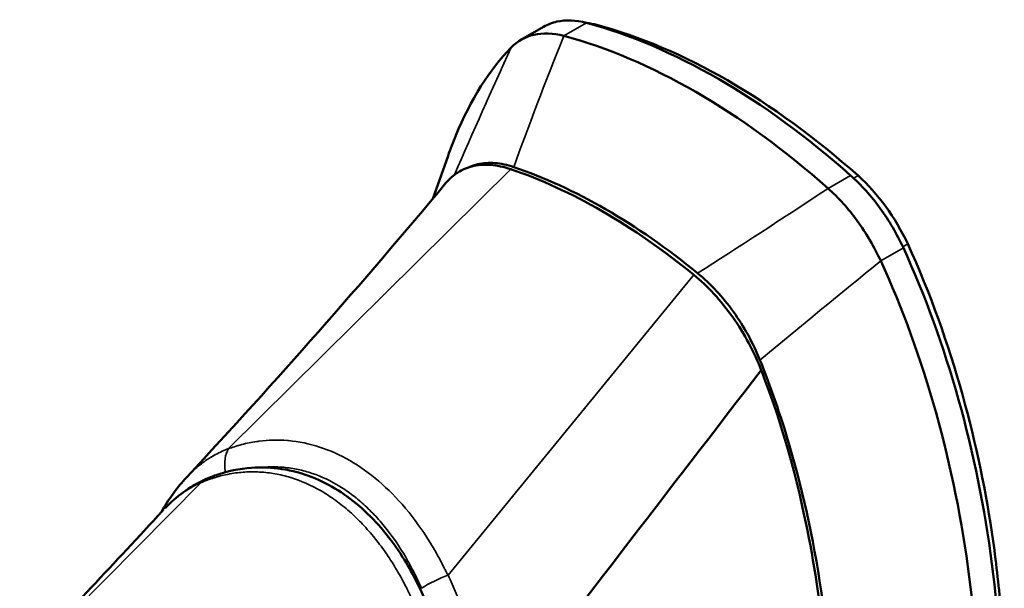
# Model space of a CAD drawing. Header units: inches. Extents: x 1 to 203, y 4 to 128.
# Tile 98 of 127: x 158.53 to 160.95, y 71.16 to 72.57. Entities that reach past the tile are written whole.
import ezdxf

# ---------------------------------------------------------------- set-up
doc = ezdxf.new("R2010")
doc.units = ezdxf.units.IN
doc.header["$LTSCALE"] = 6
doc.header["$MEASUREMENT"] = 0
doc.layers.add('Visible (ANSI)', color=7, linetype='Continuous', lineweight=50)
doc.layers.add('Visible Narrow (ANSI)', color=7, linetype='Continuous', lineweight=35)

msp = doc.modelspace()

# ---------------------------------------------------------------- linework, layer by layer
at = {"layer": 'Visible (ANSI)'}
for p, q in [((159.7628, 72.5161), (159.8186, 72.5483)), ((159.7756, 72.2855), (159.7756, 72.2855)), ((159.5455, 72.1241), (159.5829, 72.2297)), ((159.1035, 71.45), (159.1035, 71.45)), ((159.2946, 71.4262), (159.2945, 71.4262)), ((159.261, 71.4078), (159.261, 71.4078))]:
    msp.add_line(p, q, dxfattribs=at)
for centre, major_axis, start_param, end_param in [((160.25, 70.9729), (-0.8858, 1.5343), 5.234685, 5.76089), ((160.272, 70.9854), (-0.8761, 1.5175), 5.234754, 5.760882), ((160.1943, 70.9408), (0.8858, -1.5343), 2.093092, 2.619297), ((159.9716, 70.8122), (0.7874, -1.3639), 2.151096, 2.561293), ((159.9632, 70.8074), (-0.7874, 1.3638), 5.293541, 5.702034)]:
    msp.add_ellipse(centre, major_axis=major_axis, ratio=0.57735, start_param=start_param, end_param=end_param, dxfattribs=at)
for points, knots in [([(159.9241, 72.5578), (159.8981, 72.5647), (159.8735, 72.5658), (159.8396, 72.5583), (159.8287, 72.5541), (159.8186, 72.5483)], [0, 0, 0, 0, 0.2904299, 0.2904299, 0.4442638, 0.4442638, 0.4442638, 0.4442638]), ([(159.7384, 72.497), (159.7539, 72.5129), (159.7729, 72.5235), (159.8171, 72.5336), (159.8422, 72.5327), (159.8685, 72.5257)], [0.0000008, 0.0000008, 0.0000008, 0.0000008, 0.2874242, 0.2874242, 0.5808974, 0.5808974, 0.5808974, 0.5808974]), ([(159.7384, 72.497), (159.6852, 72.4425), (159.6307, 72.3556), (159.589, 72.2468), (159.5829, 72.2297)], [-8.7104735, -8.7104735, -8.7104735, -8.7104735, -8.4070625, -8.3522237, -8.3522237, -8.3522237, -8.3522237]), ([(159.5779, 72.163), (159.585, 72.1715), (159.593, 72.1789), (159.6136, 72.1936), (159.6269, 72.1997), (159.6558, 72.2072), (159.6713, 72.2085), (159.7036, 72.2061), (159.7203, 72.2027), (159.7374, 72.1969)], [0.047358, 0.047358, 0.047358, 0.047358, 0.1879239, 0.1879239, 0.3801337, 0.3801337, 0.572343, 0.572343, 0.7602664, 0.7602664, 0.7602664, 0.7602664]), ([(159.7448, 72.2021), (159.7288, 72.2074), (159.7132, 72.2108), (159.6835, 72.2131), (159.6695, 72.2121), (159.649, 72.2073), (159.642, 72.2048), (159.6354, 72.2017)], [-0.6974173, -0.6974173, -0.6974173, -0.6974173, -0.5214291, -0.5214291, -0.3487179, -0.3487179, -0.251787, -0.251787, -0.251787, -0.251787]), ([(160.7059, 72.0027), (160.69, 72.037), (160.6515, 72.1033), (160.6021, 72.1582), (160.5758, 72.1816)], [0.0100009, 0.0100009, 0.0100009, 0.0100009, 0.5069999, 1.01, 1.01, 1.01, 1.01]), ([(160.5201, 72.1495), (160.5458, 72.1266), (160.5703, 72.0996), (160.6147, 72.0387), (160.634, 72.0051), (160.6502, 71.9705)], [0, 0, 0, 0, 0.2872369, 0.2872369, 0.5811468, 0.5811468, 0.5811468, 0.5811468]), ([(160.7166, 72.0125), (160.7731, 71.8894), (160.8612, 71.6387), (160.923, 71.3376), (160.9486, 71.1021), (160.9582, 70.8771), (160.9452, 70.666), (160.9083, 70.4734), (160.8826, 70.3869), (160.8684, 70.3475)], [-1, -1, -1, -1, -0.9375, -0.875, -0.84375, -0.8125, -0.75, -0.71875, -0.6901142, -0.6901142, -0.6901142, -0.6901142]), ([(160.6189, 69.9911), (160.6284, 69.9966), (160.6965, 70.0402), (160.808, 70.1711), (160.9121, 70.4556), (160.9557, 70.8168), (160.9348, 71.2216), (160.8513, 71.6331), (160.7591, 71.8868), (160.7059, 72.0027)], [-5.724371, -5.724371, -5.724371, -5.724371, -5.676363, -5.372952, -5.069541, -4.76613, -4.462719, -4.159308, -3.855897, -3.855897, -3.855897, -3.855897]), ([(160.3389, 69.921), (160.3603, 69.9171), (160.4496, 69.9087), (160.5973, 69.957), (160.7523, 70.1389), (160.8564, 70.4235), (160.9, 70.7847), (160.8791, 71.1895), (160.7956, 71.6009), (160.7034, 71.8546), (160.6502, 71.9705)], [-6.073824, -6.073824, -6.073824, -6.073824, -5.979774, -5.676363, -5.372952, -5.069541, -4.76613, -4.462719, -4.159308, -3.855897, -3.855897, -3.855897, -3.855897]), ([(160.1891, 71.9361), (160.2062, 71.9221), (160.2228, 71.9064), (160.2551, 71.8714), (160.2706, 71.8522), (160.2996, 71.8113), (160.3128, 71.7898), (160.3364, 71.7459), (160.3467, 71.7237), (160.3554, 71.7012)], [0, 0, 0, 0, 0.1879234, 0.1879234, 0.3801327, 0.3801327, 0.5723425, 0.5723425, 0.7602664, 0.7602664, 0.7602664, 0.7602664]), ([(160.3522, 71.7257), (160.3437, 71.7468), (160.3339, 71.7676), (160.3119, 71.8077), (160.2998, 71.8268), (160.2737, 71.8633), (160.2597, 71.8804), (160.23, 71.9124), (160.2143, 71.9271), (160.1984, 71.9402)], [-0.697354, -0.697354, -0.697354, -0.697354, -0.5212258, -0.5212258, -0.3487111, -0.3487111, -0.1759946, -0.1759946, 0, 0, 0, 0]), ([(160.3862, 70.1529), (160.3942, 70.1663), (160.4019, 70.1804), (160.4093, 70.1952), (160.4474, 70.2708), (160.4778, 70.3641), (160.4981, 70.4702), (160.5185, 70.5763), (160.5288, 70.6951), (160.5284, 70.82), (160.5279, 70.9449), (160.5167, 71.0759), (160.4955, 71.2053), (160.4743, 71.3348), (160.4432, 71.4628), (160.4045, 71.5815), (160.3883, 71.6314), (160.3708, 71.6796), (160.3522, 71.7257)], [0.09636168, 0.09636168, 0.09636168, 0.09636168, 0.09820444, 0.09820444, 0.09820444, 0.10762907, 0.10762907, 0.10762907, 0.11705371, 0.11705371, 0.11705371, 0.12647834, 0.12647834, 0.12647834, 0.13590297, 0.13590297, 0.13590297, 0.13986107, 0.13986107, 0.13986107, 0.13986107]), ([(160.3554, 71.7012), (160.3749, 71.6505), (160.4192, 71.5327), (160.5027, 71.1595), (160.5183, 70.9778), (160.5225, 70.5878), (160.4862, 70.3738), (160.3762, 70.1212), (160.3236, 70.052), (160.2542, 70.0012), (160.2417, 69.9933), (160.2286, 69.9865)], [0.000022, 0.000022, 0.000022, 0.000022, 0.423801, 0.423801, 0.924167, 0.924167, 1.760841, 1.760841, 2.288223, 2.288223, 2.397959, 2.397959, 2.397959, 2.397959]), ([(158.983, 71.431), (158.9919, 71.4349), (159.0013, 71.4386), (159.0388, 71.4516), (159.0683, 71.4578), (159.1474, 71.4637), (159.199, 71.456), (159.291, 71.4199), (159.3331, 71.3933), (159.4082, 71.3262), (159.4421, 71.2851), (159.4937, 71.2038), (159.5137, 71.1646), (159.5307, 71.1239)], [0, 0, 0, 0, 0.097529, 0.097529, 0.391303, 0.391303, 0.875985, 0.875985, 1.310913, 1.310913, 1.74248, 1.74248, 2.084201, 2.084201, 2.084201, 2.084201])]:
    msp.add_open_spline(points, degree=3, knots=knots, dxfattribs=at)
for points in [[(159.9246, 72.5577), (159.9328, 72.5568), (159.9412, 72.5552), (159.9498, 72.5529)], [(160.5942, 72.1809), (160.6433, 72.1372), (160.6868, 72.0774), (160.7166, 72.0125)], [(158.9395, 71.4381), (159.1577, 71.6732), (159.3715, 71.9145), (159.5779, 72.163)], [(159.6642, 70.8018), (159.8946, 71.1016), (160.125, 71.4014), (160.3554, 71.7012)], [(158.8752, 71.35), (158.8933, 71.3817), (158.9144, 71.411), (158.9383, 71.4367)], [(158.885, 71.3603), (158.9129, 71.3891), (158.9456, 71.4133), (158.9802, 71.4296)], [(158.983, 71.431), (158.9828, 71.4309), (158.9826, 71.4308), (158.9825, 71.4307)], [(158.5264, 70.9784), (158.6447, 71.102), (158.762, 71.2267), (158.878, 71.3529)], [(158.8807, 71.3559), (158.8798, 71.3549), (158.8789, 71.3539), (158.878, 71.3529)]]:
    msp.add_open_spline(points, degree=3, dxfattribs=at)
at = {"layer": 'Visible Narrow (ANSI)'}
for p, q in [((159.9241, 72.5578), (159.8685, 72.5257)), ((159.9472, 72.5514), (159.9498, 72.5529)), ((159.0417, 71.5075), (159.7374, 72.1969)), ((160.5201, 72.1495), (160.5758, 72.1816)), ((160.5834, 72.1747), (160.5942, 72.1809)), ((160.7045, 72.0055), (160.7166, 72.0125)), ((160.7059, 72.0027), (160.6502, 71.9705)), ((160.1891, 71.9361), (159.5829, 71.195)), ((159.0526, 71.4462), (159.0526, 71.4462)), ((158.5599, 71.0054), (158.9744, 71.4236)), ((158.9745, 71.4238), (158.9744, 71.4236))]:
    msp.add_line(p, q, dxfattribs=at)
for points in [[(159.8685, 72.5257), (159.8224, 72.4102), (159.7812, 72.3023), (159.7448, 72.2021)], [(159.7384, 72.497), (159.6913, 72.3932), (159.6446, 72.2886), (159.5986, 72.1829)], [(160.1984, 71.9402), (160.2982, 72.0038), (160.4055, 72.0735), (160.5201, 72.1495)], [(160.3522, 71.7257), (160.4515, 71.8081), (160.5508, 71.8897), (160.6502, 71.9705)], [(159.0414, 71.5071), (159.0334, 71.4944), (159.0292, 71.4732), (159.0343, 71.4491)], [(159.0417, 71.5075), (159.0416, 71.5073), (159.0415, 71.5072), (159.0414, 71.5071)], [(158.9825, 71.4307), (158.9795, 71.4293), (158.9767, 71.4271), (158.9745, 71.4238)], [(159.5177, 71.1626), (159.536, 71.175), (159.562, 71.1871), (159.5824, 71.1947)], [(159.5824, 71.1947), (159.5826, 71.1948), (159.5828, 71.1949), (159.5829, 71.195)]]:
    msp.add_open_spline(points, degree=3, dxfattribs=at)
for points, knots in [([(159.0414, 71.5071), (159.0461, 71.5088), (159.0511, 71.5105), (159.056, 71.5121), (159.062, 71.514), (159.068, 71.5158), (159.0741, 71.5173), (159.0863, 71.5205), (159.0986, 71.523), (159.111, 71.5248), (159.1129, 71.5251), (159.1147, 71.5254), (159.1165, 71.5256), (159.1397, 71.5286), (159.1633, 71.5292), (159.187, 71.5273), (159.1879, 71.5272), (159.1887, 71.5271), (159.1896, 71.527), (159.2405, 71.5224), (159.292, 71.5059), (159.341, 71.4776), (159.3899, 71.4494), (159.4363, 71.4094), (159.4772, 71.361), (159.4778, 71.3602), (159.4784, 71.3595), (159.4791, 71.3587), (159.4996, 71.3342), (159.5188, 71.3075), (159.5364, 71.2792), (159.5452, 71.2651), (159.5536, 71.2507), (159.5616, 71.2359), (159.5656, 71.2285), (159.5695, 71.2209), (159.5733, 71.2134), (159.5741, 71.2118), (159.5749, 71.2103), (159.5757, 71.2087), (159.578, 71.2041), (159.5804, 71.1993), (159.5824, 71.1947)], [0.0000001, 0.0000001, 0.0000001, 0.0000001, 0.0256506, 0.0256506, 0.0256506, 0.057121, 0.057121, 0.057121, 0.1199481, 0.1199481, 0.1199481, 0.1291489, 0.1291489, 0.1291489, 0.2457626, 0.2457626, 0.2457626, 0.25, 0.25, 0.25, 0.5, 0.5, 0.5, 0.75, 0.75, 0.75, 0.7539486, 0.7539486, 0.7539486, 0.8797515, 0.8797515, 0.8797515, 0.9425979, 0.9425979, 0.9425979, 0.974278, 0.974278, 0.974278, 0.9807037, 0.9807037, 0.9807037, 0.9999978, 0.9999978, 0.9999978, 0.9999978]), ([(158.9383, 71.4367), (158.9421, 71.4409), (158.9461, 71.4449), (158.95, 71.4487), (158.9546, 71.4531), (158.9592, 71.4573), (158.9636, 71.4611), (158.9681, 71.4649), (158.9724, 71.4684), (158.9773, 71.472), (158.9822, 71.4757), (158.9878, 71.4796), (158.9932, 71.4832), (158.9987, 71.4867), (159.004, 71.4898), (159.0094, 71.4927), (159.0201, 71.4986), (159.031, 71.5035), (159.0417, 71.5075)], [0.5708692, 0.5708692, 0.5708692, 0.5708692, 0.625, 0.625, 0.625, 0.6875, 0.6875, 0.6875, 0.75, 0.75, 0.75, 0.8125, 0.8125, 0.8125, 0.875, 0.875, 0.875, 1, 1, 1, 1]), ([(159.5012, 71.1194), (159.5012, 71.1195), (159.5011, 71.1197), (159.501, 71.1199), (159.5009, 71.1201), (159.5009, 71.1202), (159.5008, 71.1204), (159.5007, 71.1205), (159.5007, 71.1207), (159.5006, 71.1208), (159.5002, 71.1219), (159.4993, 71.1238), (159.4987, 71.1251), (159.4985, 71.1257), (159.4983, 71.1262), (159.4981, 71.1266), (159.4978, 71.1271), (159.4977, 71.1275), (159.4975, 71.128), (159.4971, 71.1289), (159.4966, 71.1299), (159.4962, 71.1308), (159.4953, 71.1328), (159.4944, 71.1346), (159.4936, 71.1365), (159.4933, 71.137), (159.4931, 71.1376), (159.4928, 71.1381), (159.4922, 71.1395), (159.4916, 71.1408), (159.491, 71.1422), (159.4892, 71.1459), (159.4874, 71.1496), (159.4856, 71.1533), (159.4844, 71.1558), (159.4832, 71.1582), (159.482, 71.1607), (159.4814, 71.1619), (159.4807, 71.1631), (159.4801, 71.1644), (159.4764, 71.1717), (159.4726, 71.1789), (159.4687, 71.186), (159.4654, 71.1921), (159.462, 71.1982), (159.4585, 71.2042), (159.4579, 71.2052), (159.4573, 71.2062), (159.4567, 71.2072), (159.4526, 71.2142), (159.4484, 71.221), (159.4441, 71.2278), (159.4403, 71.2337), (159.4364, 71.2396), (159.4325, 71.2454), (159.4319, 71.2462), (159.4314, 71.247), (159.4309, 71.2478), (159.4222, 71.2604), (159.4132, 71.2726), (159.4039, 71.2842), (159.4034, 71.2848), (159.4029, 71.2854), (159.4025, 71.286), (159.3927, 71.2982), (159.3826, 71.3097), (159.3722, 71.3207), (159.362, 71.3315), (159.3514, 71.3418), (159.3405, 71.3515), (159.3402, 71.3517), (159.34, 71.3519), (159.3398, 71.3521), (159.3287, 71.3619), (159.3175, 71.3709), (159.3059, 71.3793), (159.2941, 71.388), (159.2819, 71.3959), (159.2696, 71.403), (159.2452, 71.4171), (159.2201, 71.4281), (159.195, 71.4358), (159.1949, 71.4358), (159.1947, 71.4359), (159.1946, 71.4359), (159.1818, 71.4398), (159.1691, 71.4429), (159.1564, 71.4452), (159.1442, 71.4473), (159.1319, 71.4488), (159.1197, 71.4495), (159.1191, 71.4495), (159.1185, 71.4496), (159.1179, 71.4496), (159.1059, 71.4502), (159.0939, 71.4502), (159.0821, 71.4495), (159.0697, 71.4487), (159.0576, 71.4472), (159.0455, 71.445), (159.0446, 71.4449), (159.0438, 71.4447), (159.0429, 71.4446), (159.0316, 71.4424), (159.0203, 71.4396), (159.0093, 71.4363), (159.0083, 71.436), (159.0074, 71.4357), (159.0065, 71.4354), (159.0004, 71.4335), (158.9945, 71.4315), (158.9886, 71.4293), (158.9857, 71.4282), (158.9827, 71.427), (158.9798, 71.4259), (158.9794, 71.4257), (158.979, 71.4255), (158.9786, 71.4254), (158.9779, 71.4251), (158.9772, 71.4248), (158.9765, 71.4245), (158.9762, 71.4243), (158.9758, 71.4242), (158.9754, 71.424), (158.9751, 71.4239), (158.9747, 71.4237), (158.9744, 71.4236)], [0, 0, 0, 0, 0.001953, 0.001953, 0.001953, 0.00293, 0.00293, 0.00293, 0.003556, 0.003556, 0.003556, 0.007812, 0.007812, 0.007812, 0.009654, 0.009654, 0.009654, 0.011719, 0.011719, 0.011719, 0.015625, 0.015625, 0.015625, 0.023438, 0.023438, 0.023438, 0.025671, 0.025671, 0.025671, 0.03125, 0.03125, 0.03125, 0.046875, 0.046875, 0.046875, 0.057287, 0.057287, 0.057287, 0.0625, 0.0625, 0.0625, 0.09375, 0.09375, 0.09375, 0.120533, 0.120533, 0.120533, 0.125, 0.125, 0.125, 0.15625, 0.15625, 0.15625, 0.18376, 0.18376, 0.18376, 0.1875, 0.1875, 0.1875, 0.246995, 0.246995, 0.246995, 0.25, 0.25, 0.25, 0.3125, 0.3125, 0.3125, 0.373653, 0.373653, 0.373653, 0.375, 0.375, 0.375, 0.436673, 0.436673, 0.436673, 0.5, 0.5, 0.5, 0.625, 0.625, 0.625, 0.625757, 0.625757, 0.625757, 0.689311, 0.689311, 0.689311, 0.75, 0.75, 0.75, 0.752989, 0.752989, 0.752989, 0.8125, 0.8125, 0.8125, 0.875, 0.875, 0.875, 0.879472, 0.879472, 0.879472, 0.9375, 0.9375, 0.9375, 0.942393, 0.942393, 0.942393, 0.974061, 0.974061, 0.974061, 0.990024, 0.990024, 0.990024, 0.992188, 0.992188, 0.992188, 0.996094, 0.996094, 0.996094, 0.998047, 0.998047, 0.998047, 1, 1, 1, 1]), ([(159.1201, 71.4609), (159.1362, 71.4626), (159.1526, 71.4629), (159.1808, 71.4612), (159.1926, 71.4598), (159.2161, 71.4555), (159.2277, 71.4526), (159.2623, 71.442), (159.2851, 71.4321), (159.3186, 71.4127), (159.3296, 71.4056), (159.3509, 71.3901), (159.3613, 71.3818), (159.3815, 71.3639), (159.3913, 71.3543), (159.4105, 71.334), (159.4199, 71.3233), (159.4469, 71.2895), (159.4634, 71.2653), (159.486, 71.2267), (159.4932, 71.2135), (159.5035, 71.1931), (159.5068, 71.1862), (159.5117, 71.1758), (159.5133, 71.1723), (159.5157, 71.167), (159.5165, 71.1652), (159.5174, 71.1632), (159.5175, 71.1629), (159.5177, 71.1626)], [0.157331, 0.157331, 0.157331, 0.157331, 0.2466799, 0.2466799, 0.3100099, 0.3100099, 0.3733398, 0.3733398, 0.4999998, 0.4999998, 0.5633298, 0.5633298, 0.6266598, 0.6266598, 0.6899897, 0.6899897, 0.7533197, 0.7533197, 0.8799797, 0.8799797, 0.9433097, 0.9433097, 0.9749747, 0.9749747, 0.9908071, 0.9908071, 0.9987234, 0.9987234, 1, 1, 1, 1]), ([(158.9745, 71.4238), (158.9741, 71.4236), (158.9732, 71.4232), (158.9723, 71.4228), (158.971, 71.4222), (158.9692, 71.4213), (158.9678, 71.4207), (158.9663, 71.42), (158.96, 71.4169), (158.9538, 71.4135), (158.9483, 71.4104), (158.9437, 71.4076), (158.9411, 71.406), (158.935, 71.4021), (158.928, 71.3974), (158.9152, 71.388), (158.8988, 71.3742), (158.8862, 71.3617), (158.8807, 71.3559)], [0.0000209, 0.0000209, 0.0000209, 0.0000209, 0.03125, 0.0625, 0.078125, 0.09375, 0.109375, 0.125, 0.15625, 0.1875, 0.21875, 0.234375, 0.25, 0.265625, 0.28125, 0.3125, 0.375, 0.4228327, 0.4228327, 0.4228327, 0.4228327]), ([(159.5829, 71.195), (159.5899, 71.1808), (159.5968, 71.1657), (159.6033, 71.15), (159.6065, 71.1422), (159.6096, 71.1342), (159.6128, 71.1258), (159.6159, 71.1174), (159.619, 71.1085), (159.6217, 71.1005), (159.6244, 71.0924), (159.6267, 71.0851), (159.629, 71.0774), (159.6313, 71.0696), (159.6337, 71.0614), (159.6359, 71.053), (159.6381, 71.0447), (159.6403, 71.0361), (159.6423, 71.0275), (159.6433, 71.0232), (159.6443, 71.0189), (159.6453, 71.0143), (159.6462, 71.0098), (159.6472, 71.005), (159.6481, 71.0009), (159.6489, 70.9968), (159.6496, 70.9934), (159.6502, 70.9897), (159.6509, 70.986), (159.6516, 70.982), (159.6523, 70.978), (159.6537, 70.9701), (159.655, 70.962), (159.6562, 70.9536), (159.6574, 70.9452), (159.6585, 70.9366), (159.6595, 70.9277), (159.66, 70.9232), (159.6605, 70.9187), (159.6609, 70.9142), (159.6611, 70.912), (159.6614, 70.9098), (159.6616, 70.9074), (159.6618, 70.9049), (159.662, 70.9023), (159.6622, 70.9004), (159.6623, 70.8985), (159.6624, 70.8973), (159.6625, 70.8959), (159.6626, 70.8945), (159.6627, 70.8928), (159.6628, 70.8911), (159.6631, 70.8878), (159.6633, 70.8845), (159.6635, 70.881), (159.6639, 70.8739), (159.6643, 70.8662), (159.6645, 70.8579), (159.6647, 70.8496), (159.6649, 70.8408), (159.6649, 70.8314), (159.6648, 70.822), (159.6646, 70.8121), (159.6642, 70.8018)], [0, 0, 0, 0, 0.125, 0.125, 0.125, 0.1875, 0.1875, 0.1875, 0.25, 0.25, 0.25, 0.3125, 0.3125, 0.3125, 0.375, 0.375, 0.375, 0.4375, 0.4375, 0.4375, 0.46875, 0.46875, 0.46875, 0.5, 0.5, 0.5, 0.53125, 0.53125, 0.53125, 0.5625, 0.5625, 0.5625, 0.625, 0.625, 0.625, 0.6875, 0.6875, 0.6875, 0.71875, 0.71875, 0.71875, 0.734375, 0.734375, 0.734375, 0.75, 0.75, 0.75, 0.765625, 0.765625, 0.765625, 0.78125, 0.78125, 0.78125, 0.8125, 0.8125, 0.8125, 0.875, 0.875, 0.875, 0.9375, 0.9375, 0.9375, 1, 1, 1, 1])]:
    msp.add_open_spline(points, degree=3, knots=knots, dxfattribs=at)

doc.saveas('drawing.dxf')
